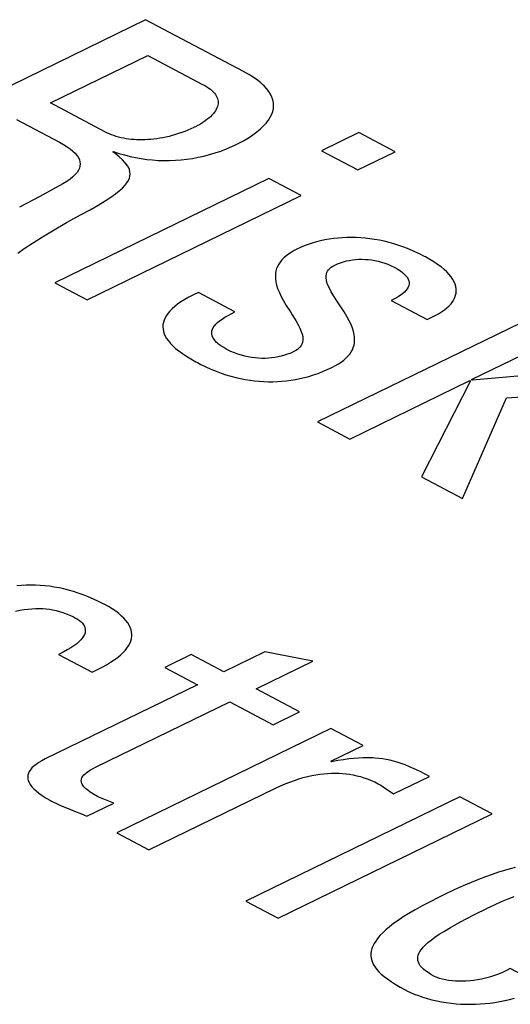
# Model space of a CAD drawing. Header units: millimetres. Extents: x -844 to -217, y -125 to 557.
# Tile 127 of 178: x -370.18 to -368.24, y 496.67 to 500.57. Entities that reach past the tile are written whole.
import ezdxf

# ---------------------------------------------------------------- set-up
doc = ezdxf.new("R2010")
doc.units = ezdxf.units.MM
doc.header["$LTSCALE"] = 23.1
doc.layers.add('R912005577_AM_0', color=7, linetype='CONTINUOUS')

msp = doc.modelspace()

# ---------------------------------------------------------------- linework, layer by layer
at = {"layer": 'R912005577_AM_0', "color": 7}
for p, q in [((-369.6848, 500.5697), (-370.8974, 499.9776)), ((-369.2961, 500.3639), (-369.6848, 500.5697)), ((-370.0618, 500.2395), (-369.6755, 500.4281)), ((-369.6755, 500.4281), (-369.4586, 500.3133)), ((-369.2759, 500.3527), (-369.2961, 500.3639)), ((-369.2578, 500.3414), (-369.2759, 500.3527)), ((-369.4586, 500.3133), (-369.4499, 500.3084)), ((-369.4499, 500.3084), (-369.4418, 500.3035)), ((-369.4418, 500.3035), (-369.4381, 500.3011)), ((-369.2417, 500.3302), (-369.2578, 500.3414)), ((-369.2276, 500.3189), (-369.2417, 500.3302)), ((-369.2213, 500.3133), (-369.2276, 500.3189)), ((-369.2154, 500.3077), (-369.2213, 500.3133)), ((-369.205, 500.2965), (-369.2154, 500.3077)), ((-369.4381, 500.3011), (-369.4346, 500.2986)), ((-369.4346, 500.2986), (-369.428, 500.2936)), ((-369.428, 500.2936), (-369.4221, 500.2886)), ((-369.4221, 500.2886), (-369.4169, 500.2836)), ((-369.4169, 500.2836), (-369.4123, 500.2785)), ((-369.4123, 500.2785), (-369.4083, 500.2734)), ((-369.4083, 500.2734), (-369.405, 500.2683)), ((-369.405, 500.2683), (-369.4023, 500.2631)), ((-369.1963, 500.2853), (-369.205, 500.2965)), ((-369.1893, 500.2741), (-369.1963, 500.2853)), ((-369.184, 500.2628), (-369.1893, 500.2741)), ((-369.8464, 500.1254), (-370.0618, 500.2395)), ((-369.4023, 500.2631), (-369.4001, 500.2578)), ((-369.3998, 500.2253), (-369.4019, 500.2197)), ((-369.4001, 500.2578), (-369.3986, 500.2525)), ((-369.3984, 500.2309), (-369.3998, 500.2253)), ((-369.3986, 500.2525), (-369.3976, 500.2472)), ((-369.3975, 500.2364), (-369.3984, 500.2309)), ((-369.3976, 500.2472), (-369.3973, 500.2418)), ((-369.3973, 500.2418), (-369.3975, 500.2364)), ((-369.1802, 500.2516), (-369.184, 500.2628)), ((-369.178, 500.2403), (-369.1802, 500.2516)), ((-369.1783, 500.2177), (-369.1774, 500.229)), ((-369.1774, 500.229), (-369.178, 500.2403)), ((-369.4218, 500.1909), (-369.4278, 500.185)), ((-369.4165, 500.1967), (-369.4218, 500.1909)), ((-369.4119, 500.2025), (-369.4165, 500.1967)), ((-369.4079, 500.2083), (-369.4119, 500.2025)), ((-369.4046, 500.214), (-369.4079, 500.2083)), ((-369.4019, 500.2197), (-369.4046, 500.214)), ((-369.1906, 500.1833), (-369.1849, 500.1948)), ((-369.1849, 500.1948), (-369.1808, 500.2063)), ((-369.1808, 500.2063), (-369.1783, 500.2177)), ((-370.1962, 500.1739), (-370.0263, 500.0839)), ((-369.4772, 500.1505), (-369.4875, 500.1451)), ((-369.4674, 500.1561), (-369.4772, 500.1505)), ((-369.4582, 500.1617), (-369.4674, 500.1561)), ((-369.4497, 500.1675), (-369.4582, 500.1617)), ((-369.4417, 500.1733), (-369.4497, 500.1675)), ((-369.4344, 500.1792), (-369.4417, 500.1733)), ((-369.4278, 500.185), (-369.4344, 500.1792)), ((-369.2299, 500.1366), (-369.2175, 500.1483)), ((-369.2175, 500.1483), (-369.2068, 500.16)), ((-369.2068, 500.16), (-369.1979, 500.1717)), ((-369.1979, 500.1717), (-369.1906, 500.1833)), ((-369.8377, 500.1211), (-369.8464, 500.1254)), ((-369.8289, 500.1171), (-369.8377, 500.1211)), ((-369.8199, 500.1134), (-369.8289, 500.1171)), ((-369.8107, 500.11), (-369.8199, 500.1134)), ((-369.8013, 500.107), (-369.8107, 500.11)), ((-369.579, 500.1103), (-369.5915, 500.1071)), ((-369.5665, 500.1139), (-369.579, 500.1103)), ((-369.554, 500.1178), (-369.5665, 500.1139)), ((-369.5416, 500.1221), (-369.554, 500.1178)), ((-369.5292, 500.1267), (-369.5416, 500.1221)), ((-369.5169, 500.1316), (-369.5292, 500.1267)), ((-369.5048, 500.1368), (-369.5169, 500.1316)), ((-369.493, 500.1424), (-369.5048, 500.1368)), ((-369.492, 500.1429), (-369.493, 500.1424)), ((-369.4875, 500.1451), (-369.492, 500.1429)), ((-369.2775, 500.1015), (-369.2599, 500.1131)), ((-369.2599, 500.1131), (-369.244, 500.1248)), ((-369.244, 500.1248), (-369.2299, 500.1366)), ((-368.8396, 500.1223), (-368.9874, 500.0501)), ((-368.696, 500.0463), (-368.8396, 500.1223)), ((-370.0263, 500.0839), (-370.0101, 500.0749)), ((-370.0101, 500.0749), (-369.9958, 500.0661)), ((-369.7918, 500.1043), (-369.8013, 500.107)), ((-369.7821, 500.1018), (-369.7918, 500.1043)), ((-369.7723, 500.0997), (-369.7821, 500.1018)), ((-369.7623, 500.0979), (-369.7723, 500.0997)), ((-369.7521, 500.0964), (-369.7623, 500.0979)), ((-369.7417, 500.0951), (-369.7521, 500.0964)), ((-369.7312, 500.0942), (-369.7417, 500.0951)), ((-369.7205, 500.0935), (-369.7312, 500.0942)), ((-369.7096, 500.0932), (-369.7205, 500.0935)), ((-369.6985, 500.0931), (-369.7096, 500.0932)), ((-369.6872, 500.0934), (-369.6985, 500.0931)), ((-369.6758, 500.094), (-369.6872, 500.0934)), ((-369.6642, 500.0949), (-369.6758, 500.094)), ((-369.6524, 500.0961), (-369.6642, 500.0949)), ((-369.6405, 500.0976), (-369.6524, 500.0961)), ((-369.6284, 500.0994), (-369.6405, 500.0976)), ((-369.6162, 500.1016), (-369.6284, 500.0994)), ((-369.6039, 500.1042), (-369.6162, 500.1016)), ((-369.5915, 500.1071), (-369.6039, 500.1042)), ((-369.343, 500.0666), (-369.3284, 500.0734)), ((-369.3284, 500.0734), (-369.318, 500.0786)), ((-369.318, 500.0786), (-369.2969, 500.09)), ((-369.2969, 500.09), (-369.2775, 500.1015)), ((-369.9958, 500.0661), (-369.9833, 500.0573)), ((-369.9833, 500.0573), (-369.9727, 500.0486)), ((-369.9727, 500.0486), (-369.9638, 500.0399)), ((-369.9638, 500.0399), (-369.9566, 500.0314)), ((-369.9566, 500.0314), (-369.9511, 500.0229)), ((-369.8149, 500.0455), (-369.8116, 500.0472)), ((-369.8059, 500.0388), (-369.8149, 500.0455)), ((-369.8116, 500.0472), (-369.7901, 500.0398)), ((-369.7895, 500.0256), (-369.8059, 500.0388)), ((-369.7901, 500.0398), (-369.7683, 500.0333)), ((-369.7683, 500.0333), (-369.7464, 500.0276)), ((-369.4533, 500.029), (-369.4308, 500.0348)), ((-369.4308, 500.0348), (-369.4085, 500.0414)), ((-369.4085, 500.0414), (-369.3864, 500.0489)), ((-369.3864, 500.0489), (-369.3645, 500.0573)), ((-369.3645, 500.0573), (-369.343, 500.0666)), ((-368.9874, 500.0501), (-368.8438, 499.9741)), ((-368.8438, 499.9741), (-368.696, 500.0463)), ((-369.9511, 500.0229), (-369.9472, 500.0145)), ((-369.9472, 500.0145), (-369.9449, 500.0062)), ((-369.9449, 500.0062), (-369.944, 499.9978)), ((-369.944, 499.9978), (-369.9447, 499.9895)), ((-369.7766, 500.0139), (-369.7895, 500.0256)), ((-369.7665, 500.0034), (-369.7766, 500.0139)), ((-369.7587, 499.9937), (-369.7665, 500.0034)), ((-369.7529, 499.9844), (-369.7587, 499.9937)), ((-369.7464, 500.0276), (-369.7243, 500.0228)), ((-369.7243, 500.0228), (-369.7021, 500.0189)), ((-369.7021, 500.0189), (-369.6798, 500.0158)), ((-369.6798, 500.0158), (-369.6573, 500.0135)), ((-369.6573, 500.0135), (-369.6348, 500.012)), ((-369.6348, 500.012), (-369.6122, 500.0113)), ((-369.6122, 500.0113), (-369.5895, 500.0114)), ((-369.5895, 500.0114), (-369.5668, 500.0123)), ((-369.5668, 500.0123), (-369.5441, 500.014)), ((-369.5441, 500.014), (-369.5213, 500.0165)), ((-369.5213, 500.0165), (-369.4986, 500.0198)), ((-369.4986, 500.0198), (-369.4759, 500.024)), ((-369.4759, 500.024), (-369.4533, 500.029)), ((-369.9635, 499.9554), (-369.9725, 499.9466)), ((-369.9563, 499.9641), (-369.9635, 499.9554)), ((-369.9508, 499.9726), (-369.9563, 499.9641)), ((-369.947, 499.9811), (-369.9508, 499.9726)), ((-369.9447, 499.9895), (-369.947, 499.9811)), ((-369.7489, 499.9755), (-369.7529, 499.9844)), ((-369.7465, 499.9668), (-369.7489, 499.9755)), ((-369.7457, 499.9582), (-369.7465, 499.9668)), ((-369.7465, 499.9495), (-369.7457, 499.9582)), ((-370.012, 499.9192), (-370.0532, 499.8961)), ((-369.1962, 499.9402), (-370.0444, 499.526)), ((-369.9967, 499.9285), (-370.012, 499.9192)), ((-369.9835, 499.9376), (-369.9967, 499.9285)), ((-369.9725, 499.9466), (-369.9835, 499.9376)), ((-369.7764, 499.902), (-369.7665, 499.9124)), ((-369.7665, 499.9124), (-369.7587, 499.9223)), ((-369.7587, 499.9223), (-369.7529, 499.9317)), ((-369.7529, 499.9317), (-369.7488, 499.9407)), ((-369.7488, 499.9407), (-369.7465, 499.9495)), ((-369.0682, 499.8725), (-369.1962, 499.9402)), ((-370.0532, 499.8961), (-370.1032, 499.8691)), ((-369.8227, 499.8655), (-369.8041, 499.8787)), ((-369.8041, 499.8787), (-369.7889, 499.8908)), ((-369.7889, 499.8908), (-369.7764, 499.902)), ((-370.1032, 499.8691), (-370.1847, 499.8258)), ((-369.9164, 499.4583), (-369.0682, 499.8725)), ((-369.9043, 499.8163), (-369.872, 499.8346)), ((-369.872, 499.8346), (-369.8451, 499.8509)), ((-369.8451, 499.8509), (-369.8227, 499.8655)), ((-369.9696, 499.7812), (-369.9432, 499.7955)), ((-369.9432, 499.7955), (-369.9043, 499.8163)), ((-370.0466, 499.7369), (-369.9978, 499.7653)), ((-369.9978, 499.7653), (-369.9696, 499.7812)), ((-370.0931, 499.7088), (-370.0466, 499.7369)), ((-370.1654, 499.6621), (-370.1331, 499.6835)), ((-370.1331, 499.6835), (-370.0931, 499.7088)), ((-369.0405, 499.6785), (-369.056, 499.6727)), ((-369.0245, 499.6837), (-369.0405, 499.6785)), ((-369.0081, 499.6885), (-369.0245, 499.6837)), ((-368.9913, 499.6927), (-369.0081, 499.6885)), ((-368.9742, 499.6963), (-368.9913, 499.6927)), ((-368.957, 499.6994), (-368.9742, 499.6963)), ((-368.9396, 499.7019), (-368.957, 499.6994)), ((-368.9221, 499.7039), (-368.9396, 499.7019)), ((-368.9044, 499.7052), (-368.9221, 499.7039)), ((-368.8866, 499.706), (-368.9044, 499.7052)), ((-368.8687, 499.7063), (-368.8866, 499.706)), ((-368.8506, 499.7059), (-368.8687, 499.7063)), ((-368.8324, 499.705), (-368.8506, 499.7059)), ((-368.8141, 499.7035), (-368.8324, 499.705)), ((-368.7956, 499.7014), (-368.8141, 499.7035)), ((-368.777, 499.6986), (-368.7956, 499.7014)), ((-368.7581, 499.6952), (-368.777, 499.6986)), ((-368.7391, 499.6911), (-368.7581, 499.6952)), ((-368.7199, 499.6863), (-368.7391, 499.6911)), ((-368.7004, 499.6808), (-368.7199, 499.6863)), ((-368.6808, 499.6745), (-368.7004, 499.6808)), ((-370.1904, 499.6446), (-370.1654, 499.6621)), ((-369.1186, 499.64), (-369.1284, 499.6326)), ((-369.1077, 499.6472), (-369.1186, 499.64)), ((-369.0957, 499.6543), (-369.1077, 499.6472)), ((-369.0824, 499.6612), (-369.0957, 499.6543)), ((-369.0708, 499.6666), (-369.0824, 499.6612)), ((-369.056, 499.6727), (-369.0708, 499.6666)), ((-368.6609, 499.6675), (-368.6808, 499.6745)), ((-368.6408, 499.6596), (-368.6609, 499.6675)), ((-368.6204, 499.6508), (-368.6408, 499.6596)), ((-368.5999, 499.6412), (-368.6204, 499.6508)), ((-368.5791, 499.6306), (-368.5999, 499.6412)), ((-369.1571, 499.6005), (-369.1618, 499.5917)), ((-369.1514, 499.6089), (-369.1571, 499.6005)), ((-369.1447, 499.617), (-369.1514, 499.6089)), ((-369.137, 499.6249), (-369.1447, 499.617)), ((-369.1284, 499.6326), (-369.137, 499.6249)), ((-368.9347, 499.5967), (-368.9236, 499.6017)), ((-368.9236, 499.6017), (-368.9123, 499.6061)), ((-368.9123, 499.6061), (-368.9007, 499.6099)), ((-368.9007, 499.6099), (-368.889, 499.613)), ((-368.889, 499.613), (-368.8771, 499.6155)), ((-368.8771, 499.6155), (-368.865, 499.6175)), ((-368.865, 499.6175), (-368.8527, 499.6189)), ((-368.8527, 499.6189), (-368.8403, 499.6197)), ((-368.8403, 499.6197), (-368.8278, 499.6199)), ((-368.8278, 499.6199), (-368.8151, 499.6195)), ((-368.8151, 499.6195), (-368.8022, 499.6186)), ((-368.8022, 499.6186), (-368.7893, 499.617)), ((-368.7893, 499.617), (-368.7762, 499.6149)), ((-368.7762, 499.6149), (-368.7631, 499.6121)), ((-368.7631, 499.6121), (-368.7501, 499.6086)), ((-368.7501, 499.6086), (-368.7371, 499.6045)), ((-368.7371, 499.6045), (-368.7242, 499.5997)), ((-368.5761, 499.629), (-368.5791, 499.6306)), ((-368.5585, 499.6191), (-368.5761, 499.629)), ((-368.5423, 499.6092), (-368.5585, 499.6191)), ((-368.5274, 499.5992), (-368.5423, 499.6092)), ((-369.1699, 499.5631), (-369.1705, 499.5527)), ((-369.1682, 499.5731), (-369.1699, 499.5631)), ((-369.1655, 499.5826), (-369.1682, 499.5731)), ((-369.1618, 499.5917), (-369.1655, 499.5826)), ((-367.7904, 499.5668), (-369.003, 498.9747)), ((-368.9683, 499.5607), (-368.9663, 499.5671)), ((-368.9663, 499.5671), (-368.9633, 499.573)), ((-368.9633, 499.573), (-368.9594, 499.5784)), ((-368.9594, 499.5784), (-368.9547, 499.5834)), ((-368.9547, 499.5834), (-368.949, 499.5882)), ((-368.949, 499.5882), (-368.9424, 499.5926)), ((-368.9424, 499.5926), (-368.9347, 499.5967)), ((-368.7242, 499.5997), (-368.7116, 499.5943)), ((-368.7116, 499.5943), (-368.6992, 499.5882)), ((-368.6992, 499.5882), (-368.697, 499.587)), ((-368.697, 499.587), (-368.6849, 499.5801)), ((-368.6849, 499.5801), (-368.6745, 499.5733)), ((-368.6745, 499.5733), (-368.6656, 499.5665)), ((-368.6656, 499.5665), (-368.6582, 499.5599)), ((-368.514, 499.5892), (-368.5274, 499.5992)), ((-368.502, 499.5792), (-368.514, 499.5892)), ((-368.4915, 499.5693), (-368.502, 499.5792)), ((-368.4822, 499.5594), (-368.4915, 499.5693)), ((-370.0444, 499.526), (-369.9164, 499.4583)), ((-369.1705, 499.5527), (-369.1701, 499.5417)), ((-369.1701, 499.5417), (-369.1685, 499.53)), ((-369.1685, 499.53), (-369.1656, 499.5177)), ((-368.9694, 499.5537), (-368.9683, 499.5607)), ((-368.9694, 499.546), (-368.9694, 499.5537)), ((-368.9683, 499.5375), (-368.9694, 499.546)), ((-368.9659, 499.5281), (-368.9683, 499.5375)), ((-368.9621, 499.5174), (-368.9659, 499.5281)), ((-368.6582, 499.5599), (-368.6522, 499.5534)), ((-368.6522, 499.5534), (-368.6475, 499.5469)), ((-368.6475, 499.5469), (-368.6441, 499.5405)), ((-368.6441, 499.5405), (-368.6419, 499.5341)), ((-368.6419, 499.5341), (-368.6408, 499.5278)), ((-368.6408, 499.5278), (-368.6409, 499.5215)), ((-368.4744, 499.5497), (-368.4822, 499.5594)), ((-368.4678, 499.5401), (-368.4744, 499.5497)), ((-368.4625, 499.5307), (-368.4678, 499.5401)), ((-368.4585, 499.5213), (-368.4625, 499.5307)), ((-369.4757, 499.4882), (-369.4955, 499.4787)), ((-369.3305, 499.4114), (-369.4757, 499.4882)), ((-369.1656, 499.5177), (-369.1614, 499.5044)), ((-369.1614, 499.5044), (-369.1557, 499.4902)), ((-369.1557, 499.4902), (-369.1484, 499.4746)), ((-368.9566, 499.5053), (-368.9621, 499.5174)), ((-368.949, 499.4911), (-368.9566, 499.5053)), ((-368.9387, 499.474), (-368.949, 499.4911)), ((-368.6666, 499.4832), (-368.6755, 499.4766)), ((-368.6592, 499.4897), (-368.6666, 499.4832)), ((-368.653, 499.4961), (-368.6592, 499.4897)), ((-368.6482, 499.5025), (-368.653, 499.4961)), ((-368.6446, 499.5088), (-368.6482, 499.5025)), ((-368.6422, 499.5152), (-368.6446, 499.5088)), ((-368.6409, 499.5215), (-368.6422, 499.5152)), ((-368.4557, 499.5121), (-368.4585, 499.5213)), ((-368.4561, 499.4768), (-368.4543, 499.4854)), ((-368.4541, 499.5031), (-368.4557, 499.5121)), ((-368.4543, 499.4854), (-368.4536, 499.4942)), ((-368.4536, 499.4942), (-368.4541, 499.5031)), ((-368.393, 499.1424), (-367.6624, 499.4991)), ((-369.5444, 499.4505), (-369.5576, 499.4413)), ((-369.5298, 499.4598), (-369.5444, 499.4505)), ((-369.5135, 499.4692), (-369.5298, 499.4598)), ((-369.4955, 499.4787), (-369.5135, 499.4692)), ((-369.1484, 499.4746), (-369.1391, 499.4572)), ((-369.1391, 499.4572), (-369.1272, 499.437)), ((-368.9239, 499.4511), (-368.9387, 499.474)), ((-368.9135, 499.4353), (-368.9239, 499.4511)), ((-368.6979, 499.4632), (-368.7116, 499.4563)), ((-368.7116, 499.4563), (-368.5696, 499.3812)), ((-368.6859, 499.4699), (-368.6979, 499.4632)), ((-368.6755, 499.4766), (-368.6859, 499.4699)), ((-368.4745, 499.4434), (-368.4682, 499.4516)), ((-368.4682, 499.4516), (-368.4631, 499.4599)), ((-368.4631, 499.4599), (-368.459, 499.4683)), ((-368.459, 499.4683), (-368.4561, 499.4768)), ((-369.596, 499.4052), (-369.6023, 499.3962)), ((-369.5884, 499.4141), (-369.596, 499.4052)), ((-369.5795, 499.4231), (-369.5884, 499.4141)), ((-369.5692, 499.4322), (-369.5795, 499.4231)), ((-369.5576, 499.4413), (-369.5692, 499.4322)), ((-369.3578, 499.3974), (-369.3432, 499.4051)), ((-369.3432, 499.4051), (-369.3305, 499.4114)), ((-369.1272, 499.437), (-369.1109, 499.4109)), ((-369.1109, 499.4109), (-369.1039, 499.4)), ((-368.8983, 499.4117), (-368.9135, 499.4353)), ((-368.8868, 499.3926), (-368.8983, 499.4117)), ((-368.5241, 499.4038), (-368.5116, 499.4116)), ((-368.5116, 499.4116), (-368.5005, 499.4194)), ((-368.5005, 499.4194), (-368.4906, 499.4273)), ((-368.4906, 499.4273), (-368.482, 499.4353)), ((-368.482, 499.4353), (-368.4745, 499.4434)), ((-369.6142, 499.3695), (-369.6159, 499.3605)), ((-369.6114, 499.3784), (-369.6142, 499.3695)), ((-369.6075, 499.3873), (-369.6114, 499.3784)), ((-369.6023, 499.3962), (-369.6075, 499.3873)), ((-369.4064, 499.3622), (-369.3995, 499.369)), ((-369.3995, 499.369), (-369.3913, 499.3758)), ((-369.3913, 499.3758), (-369.3817, 499.3829)), ((-369.3817, 499.3829), (-369.3705, 499.3901)), ((-369.3705, 499.3901), (-369.3578, 499.3974)), ((-369.1039, 499.4), (-369.09, 499.3775)), ((-369.09, 499.3775), (-369.0803, 499.3604)), ((-368.8778, 499.3759), (-368.8868, 499.3926)), ((-368.8706, 499.3608), (-368.8778, 499.3759)), ((-368.5696, 499.3812), (-368.553, 499.3886)), ((-368.553, 499.3886), (-368.5378, 499.3962)), ((-368.5378, 499.3962), (-368.5241, 499.4038)), ((-369.6159, 499.3605), (-369.6164, 499.3515)), ((-369.6164, 499.3515), (-369.6157, 499.3425)), ((-369.6157, 499.3425), (-369.6139, 499.3334)), ((-369.6139, 499.3334), (-369.6109, 499.3242)), ((-369.4225, 499.3295), (-369.4216, 499.3359)), ((-369.4222, 499.3231), (-369.4225, 499.3295)), ((-369.4216, 499.3359), (-369.4195, 499.3424)), ((-369.4195, 499.3424), (-369.4164, 499.3489)), ((-369.4164, 499.3489), (-369.412, 499.3555)), ((-369.412, 499.3555), (-369.4064, 499.3622)), ((-369.0803, 499.3604), (-369.0731, 499.3462)), ((-369.0731, 499.3462), (-369.0679, 499.334)), ((-369.0679, 499.334), (-369.0644, 499.3233)), ((-368.8651, 499.347), (-368.8706, 499.3608)), ((-368.861, 499.334), (-368.8651, 499.347)), ((-368.8583, 499.3219), (-368.861, 499.334)), ((-369.6109, 499.3242), (-369.6066, 499.3149)), ((-369.6066, 499.3149), (-369.6012, 499.3055)), ((-369.6012, 499.3055), (-369.5944, 499.2959)), ((-369.5944, 499.2959), (-369.5863, 499.2862)), ((-369.4209, 499.3167), (-369.4222, 499.3231)), ((-369.4183, 499.3102), (-369.4209, 499.3167)), ((-369.4146, 499.3037), (-369.4183, 499.3102)), ((-369.4096, 499.297), (-369.4146, 499.3037)), ((-369.4032, 499.2903), (-369.4096, 499.297)), ((-369.3995, 499.287), (-369.4032, 499.2903)), ((-369.0628, 499.2902), (-369.065, 499.2837)), ((-369.0644, 499.3233), (-369.0622, 499.3137)), ((-369.0616, 499.2973), (-369.0628, 499.2902)), ((-369.0622, 499.3137), (-369.0613, 499.3051)), ((-369.0613, 499.3051), (-369.0616, 499.2973)), ((-368.8588, 499.2794), (-368.8571, 499.2893)), ((-368.8567, 499.3105), (-368.8583, 499.3219)), ((-368.8571, 499.2893), (-368.8563, 499.2996)), ((-368.8563, 499.2996), (-368.8567, 499.3105)), ((-369.5863, 499.2862), (-369.5767, 499.2764)), ((-369.5767, 499.2764), (-369.5657, 499.2664)), ((-369.5657, 499.2664), (-369.5532, 499.2562)), ((-369.5532, 499.2562), (-369.539, 499.2458)), ((-369.3954, 499.2835), (-369.3995, 499.287)), ((-369.386, 499.2766), (-369.3954, 499.2835)), ((-369.3751, 499.2696), (-369.386, 499.2766)), ((-369.3624, 499.2625), (-369.3751, 499.2696)), ((-369.3596, 499.2611), (-369.3624, 499.2625)), ((-369.3463, 499.2546), (-369.3596, 499.2611)), ((-369.3327, 499.2488), (-369.3463, 499.2546)), ((-369.319, 499.2437), (-369.3327, 499.2488)), ((-369.0973, 499.2537), (-369.1096, 499.2481)), ((-369.0896, 499.2579), (-369.0973, 499.2537)), ((-369.0828, 499.2624), (-369.0896, 499.2579)), ((-369.077, 499.2671), (-369.0828, 499.2624)), ((-369.0722, 499.2723), (-369.077, 499.2671)), ((-369.0682, 499.2778), (-369.0722, 499.2723)), ((-369.065, 499.2837), (-369.0682, 499.2778)), ((-368.876, 499.2437), (-368.8702, 499.2522)), ((-368.8702, 499.2522), (-368.8654, 499.2609)), ((-368.8654, 499.2609), (-368.8616, 499.27)), ((-368.8616, 499.27), (-368.8588, 499.2794)), ((-369.539, 499.2458), (-369.5231, 499.2352)), ((-369.5231, 499.2352), (-369.5055, 499.2244)), ((-369.5055, 499.2244), (-369.4859, 499.2134)), ((-369.4859, 499.2134), (-369.4796, 499.21)), ((-369.4796, 499.21), (-369.4662, 499.2031)), ((-369.3053, 499.2393), (-369.319, 499.2437)), ((-369.2916, 499.2356), (-369.3053, 499.2393)), ((-369.278, 499.2325), (-369.2916, 499.2356)), ((-369.2644, 499.2301), (-369.278, 499.2325)), ((-369.251, 499.2283), (-369.2644, 499.2301)), ((-369.2376, 499.2272), (-369.251, 499.2283)), ((-369.2244, 499.2266), (-369.2376, 499.2272)), ((-369.2113, 499.2266), (-369.2244, 499.2266)), ((-369.1983, 499.2272), (-369.2113, 499.2266)), ((-369.1854, 499.2283), (-369.1983, 499.2272)), ((-369.1725, 499.2301), (-369.1854, 499.2283)), ((-369.1598, 499.2324), (-369.1725, 499.2301)), ((-369.1535, 499.2338), (-369.1598, 499.2324)), ((-369.1471, 499.2354), (-369.1535, 499.2338)), ((-369.1345, 499.2389), (-369.1471, 499.2354)), ((-369.122, 499.2432), (-369.1345, 499.2389)), ((-369.1096, 499.2481), (-369.122, 499.2432)), ((-368.9205, 499.205), (-368.9094, 499.2124)), ((-368.9094, 499.2124), (-368.8995, 499.2199)), ((-368.8995, 499.2199), (-368.8906, 499.2276)), ((-368.8906, 499.2276), (-368.8828, 499.2355)), ((-368.8828, 499.2355), (-368.876, 499.2437)), ((-369.4662, 499.2031), (-369.4458, 499.1932)), ((-369.4458, 499.1932), (-369.4256, 499.1843)), ((-369.4256, 499.1843), (-369.4056, 499.1761)), ((-369.4056, 499.1761), (-369.3857, 499.1688)), ((-369.0013, 499.1674), (-368.9831, 499.1744)), ((-368.9831, 499.1744), (-368.9648, 499.1822)), ((-368.9648, 499.1822), (-368.9463, 499.1909)), ((-368.9463, 499.1909), (-368.9328, 499.1979)), ((-368.9328, 499.1979), (-368.9205, 499.205)), ((-367.7834, 499.1923), (-368.3899, 499.1407)), ((-369.3857, 499.1688), (-369.3661, 499.1622)), ((-369.3661, 499.1622), (-369.3466, 499.1564)), ((-369.3466, 499.1564), (-369.3274, 499.1514)), ((-369.3274, 499.1514), (-369.3083, 499.147)), ((-369.3083, 499.147), (-369.2895, 499.1433)), ((-369.2895, 499.1433), (-369.2709, 499.1402)), ((-369.2709, 499.1402), (-369.2525, 499.1378)), ((-369.2525, 499.1378), (-369.2342, 499.136)), ((-369.2342, 499.136), (-369.216, 499.1348)), ((-369.216, 499.1348), (-369.198, 499.1342)), ((-369.198, 499.1342), (-369.1801, 499.1342)), ((-369.1801, 499.1342), (-369.1623, 499.1348)), ((-369.1623, 499.1348), (-369.1445, 499.1359)), ((-369.1445, 499.1359), (-369.1267, 499.1377)), ((-369.1267, 499.1377), (-369.1089, 499.14)), ((-369.1089, 499.14), (-369.0911, 499.1429)), ((-369.0911, 499.1429), (-369.0733, 499.1465)), ((-369.0733, 499.1465), (-369.0554, 499.1507)), ((-369.0554, 499.1507), (-369.0375, 499.1556)), ((-369.0375, 499.1556), (-369.0195, 499.1611)), ((-369.0195, 499.1611), (-369.0013, 499.1674)), ((-368.8751, 498.907), (-368.3997, 499.1391)), ((-368.3966, 499.1375), (-368.5911, 498.7567)), ((-368.3997, 499.1391), (-368.3966, 499.1375)), ((-368.3899, 499.1407), (-368.393, 499.1424)), ((-368.254, 499.0705), (-367.6273, 499.1097)), ((-368.4288, 498.6707), (-368.254, 499.0705)), ((-369.003, 498.9747), (-368.8751, 498.907)), ((-368.5911, 498.7567), (-368.4288, 498.6707)), ((-370.1764, 498.3268), (-370.1954, 498.3254)), ((-370.1575, 498.3276), (-370.1764, 498.3268)), ((-370.1389, 498.3279), (-370.1575, 498.3276)), ((-370.1203, 498.3275), (-370.1389, 498.3279)), ((-370.1019, 498.3266), (-370.1203, 498.3275)), ((-370.0835, 498.3251), (-370.1019, 498.3266)), ((-370.065, 498.323), (-370.0835, 498.3251)), ((-370.0465, 498.3203), (-370.065, 498.323)), ((-370.0278, 498.3169), (-370.0465, 498.3203)), ((-370.0091, 498.3128), (-370.0278, 498.3169)), ((-369.9901, 498.3081), (-370.0091, 498.3128)), ((-369.971, 498.3027), (-369.9901, 498.3081)), ((-369.9516, 498.2964), (-369.971, 498.3027)), ((-369.9319, 498.2894), (-369.9516, 498.2964)), ((-369.9119, 498.2815), (-369.9319, 498.2894)), ((-369.8916, 498.2727), (-369.9119, 498.2815)), ((-369.8708, 498.263), (-369.8916, 498.2727)), ((-370.1502, 498.2329), (-370.135, 498.2342)), ((-370.135, 498.2342), (-370.1202, 498.2349)), ((-370.1202, 498.2349), (-370.1059, 498.235)), ((-370.1059, 498.235), (-370.092, 498.2345)), ((-370.092, 498.2345), (-370.0785, 498.2334)), ((-370.0785, 498.2334), (-370.0651, 498.2318)), ((-369.8497, 498.2522), (-369.8708, 498.263)), ((-369.8492, 498.2519), (-369.8497, 498.2522)), ((-369.8323, 498.2426), (-369.8492, 498.2519)), ((-369.817, 498.2332), (-369.8323, 498.2426)), ((-370.2001, 498.2248), (-370.1827, 498.2282)), ((-370.1827, 498.2282), (-370.1661, 498.2309)), ((-370.1661, 498.2309), (-370.1502, 498.2329)), ((-370.0651, 498.2318), (-370.052, 498.2296)), ((-370.052, 498.2296), (-370.0389, 498.2268)), ((-370.0389, 498.2268), (-370.0257, 498.2233)), ((-370.0257, 498.2233), (-370.0125, 498.2192)), ((-370.0125, 498.2192), (-369.999, 498.2143)), ((-369.999, 498.2143), (-369.9852, 498.2085)), ((-369.9852, 498.2085), (-369.971, 498.2018)), ((-369.971, 498.2018), (-369.9622, 498.1973)), ((-369.9622, 498.1973), (-369.9548, 498.193)), ((-369.8032, 498.2239), (-369.817, 498.2332)), ((-369.7909, 498.2146), (-369.8032, 498.2239)), ((-369.7801, 498.2053), (-369.7909, 498.2146)), ((-369.7705, 498.1961), (-369.7801, 498.2053)), ((-369.7624, 498.187), (-369.7705, 498.1961)), ((-369.9548, 498.193), (-369.9472, 498.1879)), ((-369.9472, 498.1879), (-369.9406, 498.1824)), ((-369.9406, 498.1824), (-369.935, 498.1768)), ((-369.935, 498.1768), (-369.9305, 498.1709)), ((-369.9305, 498.1709), (-369.9271, 498.1649)), ((-369.9271, 498.1649), (-369.9248, 498.1587)), ((-369.9248, 498.1587), (-369.9236, 498.1523)), ((-369.7555, 498.1778), (-369.7624, 498.187)), ((-369.7498, 498.1687), (-369.7555, 498.1778)), ((-369.7454, 498.1596), (-369.7498, 498.1687)), ((-369.7422, 498.1506), (-369.7454, 498.1596)), ((-369.935, 498.1181), (-369.9411, 498.1107)), ((-369.9302, 498.1253), (-369.935, 498.1181)), ((-369.9268, 498.1323), (-369.9302, 498.1253)), ((-369.9245, 498.1391), (-369.9268, 498.1323)), ((-369.9235, 498.1458), (-369.9245, 498.1391)), ((-369.9236, 498.1523), (-369.9235, 498.1458)), ((-369.7401, 498.1415), (-369.7422, 498.1506)), ((-369.7409, 498.1144), (-369.7401, 498.1189)), ((-369.7392, 498.1325), (-369.7401, 498.1415)), ((-369.7401, 498.1189), (-369.7395, 498.1234)), ((-369.7395, 498.1234), (-369.7392, 498.1325)), ((-369.9808, 498.0792), (-369.995, 498.0708)), ((-369.9685, 498.0874), (-369.9808, 498.0792)), ((-369.9578, 498.0954), (-369.9685, 498.0874)), ((-369.953, 498.0993), (-369.9578, 498.0954)), ((-369.9487, 498.1031), (-369.953, 498.0993)), ((-369.9411, 498.1107), (-369.9487, 498.1031)), ((-369.7658, 498.0687), (-369.7584, 498.0779)), ((-369.7584, 498.0779), (-369.7522, 498.0871)), ((-369.7522, 498.0871), (-369.7473, 498.0962)), ((-369.7473, 498.0962), (-369.7435, 498.1053)), ((-369.7435, 498.1053), (-369.7409, 498.1144)), ((-370.0112, 498.0622), (-370.0293, 498.0533)), ((-370.0293, 498.0533), (-369.8967, 497.9831)), ((-369.995, 498.0708), (-370.0112, 498.0622)), ((-369.8089, 498.0313), (-369.796, 498.0407)), ((-369.796, 498.0407), (-369.7846, 498.0501)), ((-369.7846, 498.0501), (-369.7745, 498.0594)), ((-369.7745, 498.0594), (-369.7658, 498.0687)), ((-369.5044, 498.0524), (-369.6086, 498.0015)), ((-369.3749, 497.9838), (-369.5044, 498.0524)), ((-369.212, 498.0633), (-369.3749, 497.9838)), ((-369.0219, 498.026), (-369.212, 498.0633)), ((-369.8758, 497.9928), (-369.8566, 498.0025)), ((-369.8566, 498.0025), (-369.8391, 498.0122)), ((-369.8391, 498.0122), (-369.8232, 498.0217)), ((-369.8232, 498.0217), (-369.8089, 498.0313)), ((-369.6086, 498.0015), (-369.4791, 497.933)), ((-369.247, 497.9161), (-369.0219, 498.026)), ((-369.8967, 497.9831), (-369.8758, 497.9928)), ((-369.4791, 497.933), (-370.082, 497.6385)), ((-369.0753, 497.8252), (-369.247, 497.9161)), ((-369.88, 497.6069), (-369.3511, 497.8652)), ((-369.3511, 497.8652), (-369.1794, 497.7743)), ((-369.1794, 497.7743), (-369.0753, 497.8252)), ((-368.951, 497.7594), (-369.7992, 497.3453)), ((-368.823, 497.6916), (-368.951, 497.7594)), ((-368.9507, 497.6293), (-368.823, 497.6916)), ((-370.1275, 497.61), (-370.1349, 497.6029)), ((-370.1186, 497.617), (-370.1275, 497.61)), ((-370.1081, 497.6241), (-370.1186, 497.617)), ((-370.096, 497.6313), (-370.1081, 497.6241)), ((-370.082, 497.6385), (-370.096, 497.6313)), ((-368.9476, 497.6277), (-368.9507, 497.6293)), ((-368.9232, 497.6321), (-368.9476, 497.6277)), ((-368.9007, 497.6356), (-368.9232, 497.6321)), ((-368.8797, 497.6384), (-368.9007, 497.6356)), ((-368.8601, 497.6405), (-368.8797, 497.6384)), ((-368.8417, 497.6419), (-368.8601, 497.6405)), ((-368.8243, 497.6427), (-368.8417, 497.6419)), ((-368.8076, 497.643), (-368.8243, 497.6427)), ((-368.7916, 497.6427), (-368.8076, 497.643)), ((-368.7838, 497.6424), (-368.7916, 497.6427)), ((-368.7761, 497.6419), (-368.7838, 497.6424)), ((-368.7611, 497.6406), (-368.7761, 497.6419)), ((-368.7464, 497.6388), (-368.7611, 497.6406)), ((-368.7318, 497.6364), (-368.7464, 497.6388)), ((-368.7173, 497.6334), (-368.7318, 497.6364)), ((-368.7026, 497.6298), (-368.7173, 497.6334)), ((-368.6877, 497.6256), (-368.7026, 497.6298)), ((-368.6722, 497.6206), (-368.6877, 497.6256)), ((-368.656, 497.6147), (-368.6722, 497.6206)), ((-368.6388, 497.6077), (-368.656, 497.6147)), ((-370.1511, 497.5745), (-370.1519, 497.5673)), ((-370.149, 497.5817), (-370.1511, 497.5745)), ((-370.1456, 497.5888), (-370.149, 497.5817)), ((-370.1409, 497.5959), (-370.1456, 497.5888)), ((-370.1349, 497.6029), (-370.1409, 497.5959)), ((-369.9338, 497.5696), (-369.9293, 497.5751)), ((-369.9293, 497.5751), (-369.9234, 497.5807)), ((-369.9234, 497.5807), (-369.9159, 497.5865)), ((-369.9159, 497.5865), (-369.9066, 497.5926)), ((-369.9066, 497.5926), (-369.895, 497.5993)), ((-369.895, 497.5993), (-369.88, 497.6069)), ((-369.043, 497.5687), (-369.0264, 497.5724)), ((-369.0264, 497.5724), (-369.0103, 497.5755)), ((-369.0103, 497.5755), (-368.9944, 497.578)), ((-368.9944, 497.578), (-368.9789, 497.5799)), ((-368.9789, 497.5799), (-368.9636, 497.5812)), ((-368.9636, 497.5812), (-368.9486, 497.582)), ((-368.9486, 497.582), (-368.9338, 497.5822)), ((-368.9338, 497.5822), (-368.9192, 497.5819)), ((-368.9192, 497.5819), (-368.9047, 497.581)), ((-368.9047, 497.581), (-368.8904, 497.5796)), ((-368.8904, 497.5796), (-368.8761, 497.5777)), ((-368.8761, 497.5777), (-368.8619, 497.5752)), ((-368.8619, 497.5752), (-368.8477, 497.5722)), ((-368.8477, 497.5722), (-368.8407, 497.5704)), ((-368.8407, 497.5704), (-368.8336, 497.5685)), ((-368.62, 497.5994), (-368.6388, 497.6077)), ((-368.5991, 497.5895), (-368.62, 497.5994)), ((-368.5746, 497.5771), (-368.5991, 497.5895)), ((-368.5597, 497.5693), (-368.5746, 497.5771)), ((-370.1519, 497.5673), (-370.1514, 497.5599)), ((-370.1514, 497.5599), (-370.1496, 497.5524)), ((-370.1496, 497.5524), (-370.1465, 497.5447)), ((-370.1465, 497.5447), (-370.1419, 497.5368)), ((-370.1419, 497.5368), (-370.1359, 497.5286)), ((-369.9397, 497.5528), (-369.939, 497.5585)), ((-369.9392, 497.547), (-369.9397, 497.5528)), ((-369.9373, 497.541), (-369.9392, 497.547)), ((-369.939, 497.5585), (-369.937, 497.564)), ((-369.9358, 497.5379), (-369.9373, 497.541)), ((-369.937, 497.564), (-369.9338, 497.5696)), ((-369.934, 497.5348), (-369.9358, 497.5379)), ((-369.9291, 497.5282), (-369.934, 497.5348)), ((-369.1695, 497.5224), (-369.1503, 497.5314)), ((-369.1503, 497.5314), (-369.1314, 497.5396)), ((-369.1314, 497.5396), (-369.1129, 497.5469)), ((-369.1129, 497.5469), (-369.0949, 497.5535)), ((-369.0949, 497.5535), (-369.0772, 497.5593)), ((-369.0772, 497.5593), (-369.0599, 497.5644)), ((-369.0599, 497.5644), (-369.043, 497.5687)), ((-368.8336, 497.5685), (-368.8194, 497.5642)), ((-368.8194, 497.5642), (-368.8053, 497.5592)), ((-368.8053, 497.5592), (-368.7911, 497.5536)), ((-368.7911, 497.5536), (-368.7769, 497.5472)), ((-368.7769, 497.5472), (-368.7627, 497.54)), ((-368.7627, 497.54), (-368.7529, 497.5345)), ((-368.7529, 497.5345), (-368.7431, 497.5282)), ((-368.7024, 497.4996), (-368.5597, 497.5693)), ((-370.1359, 497.5286), (-370.1282, 497.5203)), ((-370.1282, 497.5203), (-370.1187, 497.5116)), ((-370.1187, 497.5116), (-370.1075, 497.5026)), ((-370.1075, 497.5026), (-370.0942, 497.4933)), ((-370.0942, 497.4933), (-370.0787, 497.4836)), ((-369.9226, 497.5214), (-369.9291, 497.5282)), ((-369.9142, 497.5142), (-369.9226, 497.5214)), ((-369.9037, 497.5066), (-369.9142, 497.5142)), ((-369.8909, 497.4986), (-369.9037, 497.5066)), ((-369.8756, 497.49), (-369.8909, 497.4986)), ((-369.6712, 497.2775), (-369.1695, 497.5224)), ((-368.7431, 497.5282), (-368.7024, 497.4996)), ((-370.0787, 497.4836), (-370.061, 497.4736)), ((-370.061, 497.4736), (-370.0569, 497.4714)), ((-370.0569, 497.4714), (-370.0406, 497.4632)), ((-370.0406, 497.4632), (-370.0215, 497.4545)), ((-370.0215, 497.4545), (-369.9978, 497.4445)), ((-369.917, 497.4111), (-369.8112, 497.4627)), ((-369.8676, 497.4862), (-369.8756, 497.49)), ((-369.8501, 497.4788), (-369.8676, 497.4862)), ((-369.8112, 497.4627), (-369.8501, 497.4788)), ((-368.4396, 497.4887), (-369.2878, 497.0745)), ((-368.3117, 497.4209), (-368.4396, 497.4887)), ((-369.9978, 497.4445), (-369.9664, 497.4318)), ((-369.9664, 497.4318), (-369.9383, 497.4204)), ((-369.9383, 497.4204), (-369.917, 497.4111)), ((-369.1599, 497.0068), (-368.3117, 497.4209)), ((-369.7992, 497.3453), (-369.6712, 497.2775)), ((-368.3116, 497.1807), (-368.3377, 497.1713)), ((-368.2868, 497.189), (-368.3116, 497.1807)), ((-368.2631, 497.1963), (-368.2868, 497.189)), ((-368.2403, 497.2027), (-368.2631, 497.1963)), ((-368.2183, 497.2082), (-368.2403, 497.2027)), ((-368.3948, 497.1485), (-368.4266, 497.1348)), ((-368.3653, 497.1606), (-368.3948, 497.1485)), ((-368.3377, 497.1713), (-368.3653, 497.1606)), ((-368.4616, 497.1189), (-368.5009, 497.1004)), ((-368.4266, 497.1348), (-368.4616, 497.1189)), ((-369.2878, 497.0745), (-369.1599, 497.0068)), ((-368.5577, 497.0723), (-368.5883, 497.0563)), ((-368.5242, 497.0891), (-368.5577, 497.0723)), ((-368.5009, 497.1004), (-368.5242, 497.0891)), ((-368.3018, 497.0607), (-368.2742, 497.0731)), ((-368.2742, 497.0731), (-368.2483, 497.084)), ((-368.2483, 497.084), (-368.224, 497.0935)), ((-368.6411, 497.0262), (-368.6638, 497.0121)), ((-368.616, 497.0409), (-368.6411, 497.0262)), ((-368.5883, 497.0563), (-368.616, 497.0409)), ((-368.4165, 497.0037), (-368.3782, 497.0234)), ((-368.3782, 497.0234), (-368.3328, 497.0459)), ((-368.3328, 497.0459), (-368.3313, 497.0467)), ((-368.3313, 497.0467), (-368.3018, 497.0607)), ((-368.7023, 496.9855), (-368.7184, 496.973)), ((-368.6841, 496.9985), (-368.7023, 496.9855)), ((-368.6638, 497.0121), (-368.6841, 496.9985)), ((-368.477, 496.9705), (-368.4491, 496.9862)), ((-368.4491, 496.9862), (-368.4165, 497.0037)), ((-368.7451, 496.9493), (-368.7559, 496.938)), ((-368.7327, 496.9609), (-368.7451, 496.9493)), ((-368.7184, 496.973), (-368.7327, 496.9609)), ((-368.5212, 496.9434), (-368.5008, 496.9563)), ((-368.5008, 496.9563), (-368.477, 496.9705)), ((-368.7792, 496.9063), (-368.7843, 496.8962)), ((-368.7729, 496.9166), (-368.7792, 496.9063)), ((-368.7652, 496.9271), (-368.7729, 496.9166)), ((-368.7559, 496.938), (-368.7652, 496.9271)), ((-368.5764, 496.9007), (-368.566, 496.9103)), ((-368.566, 496.9103), (-368.5535, 496.9205)), ((-368.5535, 496.9205), (-368.5387, 496.9315)), ((-368.5387, 496.9315), (-368.5212, 496.9434)), ((-368.7918, 496.8675), (-368.7919, 496.8582)), ((-368.7905, 496.8769), (-368.7918, 496.8675)), ((-368.788, 496.8865), (-368.7905, 496.8769)), ((-368.7863, 496.8913), (-368.788, 496.8865)), ((-368.7843, 496.8962), (-368.7863, 496.8913)), ((-368.6043, 496.8601), (-368.6015, 496.8675)), ((-368.6015, 496.8675), (-368.5975, 496.8752)), ((-368.5975, 496.8752), (-368.592, 496.8833)), ((-368.592, 496.8833), (-368.5851, 496.8917)), ((-368.5851, 496.8917), (-368.5764, 496.9007)), ((-368.7919, 496.8582), (-368.7909, 496.8491)), ((-368.7909, 496.8491), (-368.7888, 496.84)), ((-368.7888, 496.84), (-368.7855, 496.831)), ((-368.7855, 496.831), (-368.781, 496.8221)), ((-368.6063, 496.8459), (-368.6059, 496.8529)), ((-368.6055, 496.839), (-368.6063, 496.8459)), ((-368.6059, 496.8529), (-368.6043, 496.8601)), ((-368.6036, 496.8322), (-368.6055, 496.839)), ((-368.6005, 496.8255), (-368.6036, 496.8322)), ((-368.781, 496.8221), (-368.7754, 496.813)), ((-368.7754, 496.813), (-368.7685, 496.804)), ((-368.7685, 496.804), (-368.7602, 496.7948)), ((-368.7602, 496.7948), (-368.7506, 496.7855)), ((-368.5962, 496.8188), (-368.6005, 496.8255)), ((-368.5907, 496.8121), (-368.5962, 496.8188)), ((-368.5838, 496.8053), (-368.5907, 496.8121)), ((-368.5755, 496.7983), (-368.5838, 496.8053)), ((-368.5656, 496.7912), (-368.5755, 496.7983)), ((-368.5539, 496.7839), (-368.5656, 496.7912)), ((-368.2735, 496.7911), (-368.29, 496.7845)), ((-368.2569, 496.7986), (-368.2735, 496.7911)), ((-368.24, 496.807), (-368.2569, 496.7986)), ((-368.1058, 496.7359), (-368.24, 496.807)), ((-368.7506, 496.7855), (-368.7395, 496.7759)), ((-368.7395, 496.7759), (-368.7266, 496.7661)), ((-368.7266, 496.7661), (-368.7119, 496.7559)), ((-368.7119, 496.7559), (-368.6951, 496.7452)), ((-368.5403, 496.7763), (-368.5539, 496.7839)), ((-368.5334, 496.773), (-368.5403, 496.7763)), ((-368.5295, 496.7715), (-368.5334, 496.773)), ((-368.5197, 496.7682), (-368.5295, 496.7715)), ((-368.5086, 496.7652), (-368.5197, 496.7682)), ((-368.4965, 496.7625), (-368.5086, 496.7652)), ((-368.4838, 496.7603), (-368.4965, 496.7625)), ((-368.4705, 496.7586), (-368.4838, 496.7603)), ((-368.4567, 496.7575), (-368.4705, 496.7586)), ((-368.4427, 496.7569), (-368.4567, 496.7575)), ((-368.4284, 496.7569), (-368.4427, 496.7569)), ((-368.4139, 496.7574), (-368.4284, 496.7569)), ((-368.3991, 496.7585), (-368.4139, 496.7574)), ((-368.3841, 496.7602), (-368.3991, 496.7585)), ((-368.369, 496.7626), (-368.3841, 496.7602)), ((-368.3536, 496.7656), (-368.369, 496.7626)), ((-368.338, 496.7692), (-368.3536, 496.7656)), ((-368.3222, 496.7735), (-368.338, 496.7692)), ((-368.3062, 496.7786), (-368.3222, 496.7735)), ((-368.29, 496.7845), (-368.3062, 496.7786)), ((-368.6951, 496.7452), (-368.6759, 496.7339)), ((-368.6759, 496.7339), (-368.6536, 496.7217)), ((-368.6536, 496.7217), (-368.6528, 496.7213)), ((-368.6528, 496.7213), (-368.6494, 496.7195)), ((-368.6494, 496.7195), (-368.6354, 496.7128)), ((-368.6354, 496.7128), (-368.6201, 496.7063)), ((-368.6201, 496.7063), (-368.6037, 496.7)), ((-368.6037, 496.7), (-368.5864, 496.6942)), ((-368.5864, 496.6942), (-368.5684, 496.6888)), ((-368.5684, 496.6888), (-368.55, 496.6839)), ((-368.55, 496.6839), (-368.5312, 496.6796)), ((-368.5312, 496.6796), (-368.5122, 496.6759)), ((-368.5122, 496.6759), (-368.4931, 496.6727)), ((-368.4931, 496.6727), (-368.4738, 496.6701)), ((-368.3194, 496.6704), (-368.3002, 496.6731)), ((-368.3002, 496.6731), (-368.2809, 496.6763)), ((-368.2809, 496.6763), (-368.2616, 496.6802)), ((-368.2616, 496.6802), (-368.2423, 496.6847)), ((-368.2423, 496.6847), (-368.223, 496.6899)), ((-368.4738, 496.6701), (-368.4545, 496.6681)), ((-368.4545, 496.6681), (-368.4352, 496.6667)), ((-368.4352, 496.6667), (-368.4159, 496.6659)), ((-368.4159, 496.6659), (-368.3965, 496.6657)), ((-368.3965, 496.6657), (-368.3772, 496.666)), ((-368.3772, 496.666), (-368.358, 496.6669)), ((-368.358, 496.6669), (-368.3387, 496.6684)), ((-368.3387, 496.6684), (-368.3194, 496.6704))]:
    msp.add_line(p, q, dxfattribs=at)

doc.saveas('drawing.dxf')
